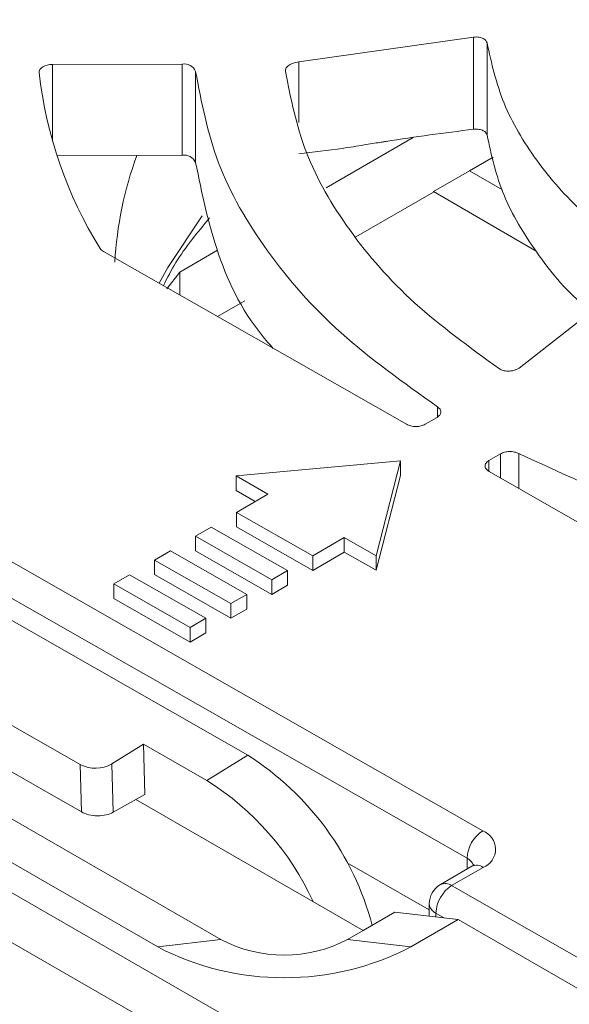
# Model space of a CAD drawing. Header units: millimetres. Extents: x -420 to 420, y -297 to 297.
# Tile 132 of 141: x 278 to 289, y 206 to 226. Entities that reach past the tile are written whole.
import ezdxf

# ---------------------------------------------------------------- set-up
doc = ezdxf.new("R2010")
doc.units = ezdxf.units.MM
doc.header["$MEASUREMENT"] = 0
doc.layers.add('layer 1', color=7, linetype='Continuous')

msp = doc.modelspace()

# ---------------------------------------------------------------- linework, layer by layer
at = {"layer": 'layer 1', "color": 7, "lineweight": 9}
for points in [[(309.9118, 251.7473), (309.9118, 251.7473), (255.7144, 220.4599), (255.7144, 220.4599)], [(310.374, 251.7016), (310.374, 251.7016), (256.1763, 220.414), (256.1763, 220.414)], [(303.3802, 246.5323), (303.3802, 246.5323), (261.2874, 222.2326), (261.2874, 222.2326)], [(303.2269, 245.9304), (303.2269, 245.9304), (262.2654, 222.0348), (262.2654, 222.0348)], [(303.4598, 245.9085), (303.4598, 245.9085), (262.4982, 222.013), (262.4982, 222.013)], [(283.319, 225.351), (283.319, 225.351), (286.9328, 225.8662), (286.9328, 225.8662)], [(286.9328, 223.9596), (286.9328, 223.9596), (286.9328, 225.8662), (286.9328, 225.8662)], [(287.2105, 225.7448), (287.2105, 225.7448), (287.2105, 223.8395), (287.2105, 223.8395)], [(278.2321, 225.3001), (278.2321, 225.3001), (280.9116, 225.3083), (280.9116, 225.3083)], [(278.2321, 225.3001), (278.2321, 225.3001), (278.2321, 223.7106), (278.2321, 223.7106)], [(281.1898, 225.1578), (281.1429, 225.2661), (281.0279, 225.3282), (280.9116, 225.3083)], [(280.9116, 223.4213), (280.9116, 223.4213), (280.9116, 225.3083), (280.9116, 225.3083)], [(283.319, 225.351), (283.319, 225.351), (283.319, 224.0987), (283.319, 224.0987)], [(277.9566, 225.1308), (278.0992, 223.8395), (278.5297, 222.5966), (279.2165, 221.4937)], [(281.1898, 225.1578), (281.1898, 225.1578), (281.1898, 223.2708), (281.1898, 223.2708)], [(283.888, 222.7508), (283.888, 222.7508), (285.6816, 223.7862), (285.6816, 223.7862)], [(281.1898, 223.2708), (281.1429, 223.3792), (281.0279, 223.4413), (280.9116, 223.4213)], [(280.9116, 223.4213), (280.9116, 223.4213), (278.3238, 223.4135), (278.3238, 223.4135)], [(279.9754, 223.4185), (279.7138, 222.7084), (279.5608, 221.9631), (279.5216, 221.2075)], [(287.3395, 223.3849), (287.3395, 223.3849), (286.8465, 223.1002), (286.8465, 223.1002)], [(286.107, 222.6733), (286.107, 222.6733), (286.8465, 223.1002), (286.8465, 223.1002)], [(286.8465, 223.1002), (286.8465, 223.1002), (287.5314, 222.7088), (287.5314, 222.7088)], [(286.107, 222.6613), (286.107, 222.6613), (284.501, 221.7342), (284.501, 221.7342)], [(286.107, 222.6733), (286.107, 222.6733), (286.107, 222.6613), (286.107, 222.6613)], [(286.107, 222.6733), (286.107, 222.6733), (288.226, 221.4371), (288.226, 221.4371)], [(279.2165, 221.4937), (279.2333, 221.4682), (279.2563, 221.4473), (279.2833, 221.4328)], [(285.5435, 217.8565), (285.5435, 217.8565), (279.2833, 221.4328), (279.2833, 221.4328)], [(280.8621, 221.0039), (280.8621, 221.0039), (281.6448, 221.456), (281.6448, 221.456)], [(273.7715, 182.6502), (273.7715, 182.6502), (340.4402, 221.1372), (340.4402, 221.1372)], [(280.8621, 221.0039), (280.8621, 221.0039), (280.5977, 220.6579), (280.5977, 220.6579)], [(280.8621, 220.5309), (280.8621, 220.5309), (280.8621, 221.0039), (280.8621, 221.0039)], [(287.8721, 219.0207), (287.8721, 219.0207), (290.416, 221.0093), (290.416, 221.0093)], [(256.1763, 220.414), (256.1763, 220.414), (290.8181, 200.4159), (290.8181, 200.4159)], [(282.2038, 220.4081), (282.2038, 220.4081), (281.6433, 220.0846), (281.6433, 220.0846)], [(341.0939, 220.0051), (341.0939, 220.0051), (274.4251, 181.5181), (274.4251, 181.5181)], [(290.2505, 199.708), (290.2505, 199.708), (255.609, 219.7062), (255.609, 219.7062)], [(286.1878, 218.0076), (286.1878, 218.0076), (286.1878, 218.218), (286.1878, 218.218)], [(285.9356, 217.8576), (285.9356, 217.8576), (286.1778, 217.9989), (286.1778, 217.9989)], [(272.6684, 217.7044), (272.6684, 217.7044), (287.1231, 209.4468), (287.1231, 209.4468)], [(254.678, 217.2877), (254.678, 217.2877), (289.3197, 197.2895), (289.3197, 197.2895)], [(286.798, 208.8798), (286.798, 208.8798), (272.3434, 217.1374), (272.3434, 217.1374)], [(287.2497, 217.1071), (287.2497, 217.1071), (287.4863, 217.245), (287.4863, 217.245)], [(287.4863, 216.7466), (287.4863, 216.7466), (287.4863, 217.245), (287.4863, 217.245)], [(287.8672, 217.2524), (287.8672, 217.2524), (287.8672, 216.5292), (287.8672, 216.5292)], [(279.6541, 178.4995), (279.6541, 178.4995), (346.3227, 216.9865), (346.3227, 216.9865)], [(285.4224, 217.1015), (285.4224, 217.1015), (282.0264, 216.7895), (282.0264, 216.7895)], [(284.9172, 215.1378), (284.9172, 215.1378), (285.4224, 217.1015), (285.4224, 217.1015)], [(285.4224, 217.1015), (285.4224, 217.1015), (285.4224, 216.7996), (285.4224, 216.7996)], [(287.2497, 217.1071), (287.2497, 217.1071), (287.2497, 216.8824), (287.2497, 216.8824)], [(282.0264, 216.7895), (282.0264, 216.7895), (282.6834, 216.414), (282.6834, 216.414)], [(282.0264, 216.7895), (282.0264, 216.7895), (282.0264, 216.4876), (282.0264, 216.4876)], [(284.9172, 214.8359), (284.9172, 214.8359), (285.4224, 216.7996), (285.4224, 216.7996)], [(293.512, 213.3043), (293.512, 213.3043), (287.2517, 216.8806), (287.2517, 216.8806)], [(288.7521, 196.5817), (288.7521, 196.5817), (254.1106, 216.5798), (254.1106, 216.5798)], [(347.9568, 216.4205), (347.9568, 216.4205), (280.3076, 177.3674), (280.3076, 177.3674)], [(282.0264, 216.4876), (282.0264, 216.4876), (282.4218, 216.2615), (282.4218, 216.2615)], [(282.6834, 216.414), (282.6834, 216.414), (282.0332, 216.0348), (282.0332, 216.0348)], [(282.0332, 216.0348), (282.0332, 216.0348), (283.61, 215.1339), (283.61, 215.1339)], [(282.0332, 216.0348), (282.0332, 216.0348), (282.0332, 215.7329), (282.0332, 215.7329)], [(281.513, 215.7313), (281.513, 215.7313), (281.188, 215.5416), (281.188, 215.5416)], [(283.0899, 214.8306), (283.0899, 214.8306), (281.513, 215.7313), (281.513, 215.7313)], [(282.0332, 215.7329), (282.0332, 215.7329), (283.61, 214.8321), (283.61, 214.8321)], [(274.3835, 215.5155), (274.3835, 215.5155), (282.2678, 211.0113), (282.2678, 211.0113)], [(281.188, 215.5416), (281.188, 215.5416), (281.188, 215.2397), (281.188, 215.2397)], [(281.188, 215.5416), (281.188, 215.5416), (282.7647, 214.6409), (282.7647, 214.6409)], [(283.61, 215.1339), (283.61, 215.1339), (284.2602, 215.5133), (284.2602, 215.5133)], [(284.2602, 215.5133), (284.2602, 215.5133), (284.9172, 215.1378), (284.9172, 215.1378)], [(284.2602, 215.5133), (284.2602, 215.5133), (284.2602, 215.2112), (284.2602, 215.2112)], [(280.6678, 215.2382), (280.6678, 215.2382), (280.3428, 215.0485), (280.3428, 215.0485)], [(282.2447, 214.3373), (282.2447, 214.3373), (280.6678, 215.2382), (280.6678, 215.2382)], [(281.188, 215.2397), (281.188, 215.2397), (282.7647, 214.339), (282.7647, 214.339)], [(283.61, 214.8321), (283.61, 214.8321), (284.2602, 215.2112), (284.2602, 215.2112)], [(283.61, 215.1339), (283.61, 215.1339), (283.61, 214.8321), (283.61, 214.8321)], [(284.2602, 215.2112), (284.2602, 215.2112), (284.9172, 214.8359), (284.9172, 214.8359)], [(284.9172, 215.1378), (284.9172, 215.1378), (284.9172, 214.8359), (284.9172, 214.8359)], [(280.3428, 215.0485), (280.3428, 215.0485), (280.3428, 214.7466), (280.3428, 214.7466)], [(280.3428, 215.0485), (280.3428, 215.0485), (281.9195, 214.1479), (281.9195, 214.1479)], [(279.8225, 214.7452), (279.8225, 214.7452), (279.4975, 214.5555), (279.4975, 214.5555)], [(281.3995, 213.8443), (281.3995, 213.8443), (279.8225, 214.7452), (279.8225, 214.7452)], [(280.3428, 214.7466), (280.3428, 214.7466), (281.9195, 213.8458), (281.9195, 213.8458)], [(282.7647, 214.6409), (282.7647, 214.6409), (283.0899, 214.8306), (283.0899, 214.8306)], [(283.0899, 214.8306), (283.0899, 214.8306), (283.0899, 214.5285), (283.0899, 214.5285)], [(279.4975, 214.5555), (279.4975, 214.5555), (279.4975, 214.2536), (279.4975, 214.2536)], [(279.4975, 214.5555), (279.4975, 214.5555), (281.0743, 213.6546), (281.0743, 213.6546)], [(282.7647, 214.6409), (282.7647, 214.6409), (282.7647, 214.339), (282.7647, 214.339)], [(282.7647, 214.339), (282.7647, 214.339), (283.0899, 214.5285), (283.0899, 214.5285)], [(269.2942, 214.3653), (269.2942, 214.3653), (281.713, 207.1962), (281.713, 207.1962)], [(281.9195, 214.1479), (281.9195, 214.1479), (282.2447, 214.3373), (282.2447, 214.3373)], [(282.2447, 214.3373), (282.2447, 214.3373), (282.2447, 214.0354), (282.2447, 214.0354)], [(280.4056, 207.0453), (280.4056, 207.0453), (267.987, 214.2144), (267.987, 214.2144)], [(279.4975, 214.2536), (279.4975, 214.2536), (281.0743, 213.3527), (281.0743, 213.3527)], [(281.9195, 214.1479), (281.9195, 214.1479), (281.9195, 213.8458), (281.9195, 213.8458)], [(281.9195, 213.8458), (281.9195, 213.8458), (282.2447, 214.0354), (282.2447, 214.0354)], [(281.0743, 213.6546), (281.0743, 213.6546), (281.3995, 213.8443), (281.3995, 213.8443)], [(281.0743, 213.6546), (281.0743, 213.6546), (281.0743, 213.3527), (281.0743, 213.3527)], [(281.3995, 213.8443), (281.3995, 213.8443), (281.3995, 213.5424), (281.3995, 213.5424)], [(281.0743, 213.3527), (281.0743, 213.3527), (281.3995, 213.5424), (281.3995, 213.5424)], [(278.8057, 210.8183), (278.8057, 210.8183), (274.2065, 213.4457), (274.2065, 213.4457)], [(274.235, 212.4655), (274.235, 212.4655), (278.8342, 209.8382), (278.8342, 209.8382)], [(279.4593, 210.8326), (279.4593, 210.8326), (280.1091, 211.2367), (280.1091, 211.2367)], [(280.1392, 210.1983), (280.1392, 210.1983), (280.1091, 211.2367), (280.1091, 211.2367)], [(280.1091, 211.2367), (280.1091, 211.2367), (281.4231, 210.4861), (281.4231, 210.4861)], [(281.4231, 210.4861), (281.4231, 210.4861), (282.2678, 211.0113), (282.2678, 211.0113)], [(284.8382, 207.491), (284.4535, 208.9454), (283.536, 210.202), (282.2678, 211.0113)], [(278.8057, 210.8183), (279.0122, 210.7131), (279.2576, 210.7187), (279.4593, 210.8326)], [(278.8342, 209.8382), (278.8342, 209.8382), (278.8057, 210.8183), (278.8057, 210.8183)], [(279.4593, 210.8326), (279.4593, 210.8326), (279.4883, 209.833), (279.4883, 209.833)], [(283.6159, 207.9841), (283.1443, 209.0138), (282.3821, 209.8835), (281.4231, 210.4861)], [(279.4883, 209.833), (279.4883, 209.833), (280.1392, 210.1983), (280.1392, 210.1983)], [(279.9573, 210.0962), (279.9573, 210.0962), (284.6541, 207.3847), (284.6541, 207.3847)], [(278.8342, 209.8382), (278.8342, 209.8382), (278.8342, 209.838), (278.8342, 209.838)], [(279.4883, 209.833), (279.4883, 209.833), (279.4883, 209.833), (279.4883, 209.833)], [(279.162, 209.7588), (279.162, 209.7588), (279.162, 209.7588), (279.162, 209.7588)], [(287.1231, 209.4468), (286.9295, 209.3214), (286.8084, 209.1103), (286.798, 208.8798)], [(284.3204, 208.7857), (284.3204, 208.7857), (286.0175, 207.816), (286.0175, 207.816)], [(286.9295, 208.7319), (286.9077, 208.797), (286.8602, 208.8504), (286.798, 208.8798)], [(286.798, 208.6563), (286.798, 208.6563), (286.798, 208.8798), (286.798, 208.8798)], [(286.8971, 208.714), (286.8971, 208.714), (286.247, 208.3348), (286.247, 208.3348)], [(287.1299, 208.6921), (287.1299, 208.6921), (286.4797, 208.313), (286.4797, 208.313)], [(287.1299, 208.6921), (287.0626, 208.7428), (286.9726, 208.7513), (286.8971, 208.714)], [(286.4797, 208.313), (286.4124, 208.3634), (286.3224, 208.372), (286.247, 208.3348)], [(286.247, 208.3348), (286.105, 208.252), (286.0175, 208.0998), (286.0175, 207.9355)], [(286.4797, 208.313), (286.2861, 208.1876), (286.1651, 207.9763), (286.1547, 207.7458)], [(286.4797, 208.313), (286.4797, 208.313), (294.6926, 203.6212), (294.6926, 203.6212)], [(284.6541, 207.3847), (284.6541, 207.3847), (285.3078, 207.7621), (285.3078, 207.7621)], [(285.3078, 207.7621), (285.3078, 207.7621), (286.615, 207.6114), (286.615, 207.6114)], [(286.0175, 207.9355), (286.0175, 207.9355), (286.0175, 207.6802), (286.0175, 207.6802)], [(286.0175, 207.9355), (286.0251, 207.8519), (286.0776, 207.7793), (286.1547, 207.7458)], [(286.615, 207.6114), (286.615, 207.6114), (285.6347, 207.0453), (285.6347, 207.0453)], [(286.3333, 207.6437), (286.3333, 207.6437), (286.1547, 207.7458), (286.1547, 207.7458)], [(286.1547, 207.7458), (286.1547, 207.7458), (286.1547, 207.6645), (286.1547, 207.6645)], [(286.615, 207.6114), (286.615, 207.6114), (294.2951, 203.1778), (294.2951, 203.1778)], [(284.3274, 207.1962), (284.3274, 207.1962), (284.6541, 207.3847), (284.6541, 207.3847)], [(280.4056, 207.0453), (280.4056, 207.0453), (281.713, 207.1962), (281.713, 207.1962)], [(281.713, 207.1962), (282.5327, 206.7713), (283.5077, 206.7713), (284.3274, 207.1962)], [(285.6347, 207.0453), (285.6347, 207.0453), (284.3274, 207.1962), (284.3274, 207.1962)], [(280.4056, 207.0453), (282.0452, 206.1958), (283.995, 206.1958), (285.6347, 207.0453)]]:
    msp.add_open_spline(points, degree=3, dxfattribs=at)
for points, knots in [([(286.9328, 225.8662), (286.9526, 225.8675), (286.9724, 225.8688), (286.9918, 225.8684), (286.9918, 225.8684), (287.0103, 225.8681), (287.0286, 225.8662), (287.046, 225.8633), (287.046, 225.8633), (287.0787, 225.8577), (287.1086, 225.8483), (287.134, 225.8355), (287.134, 225.8355), (287.1571, 225.8239), (287.1763, 225.8095), (287.1887, 225.793), (287.1887, 225.793), (287.1998, 225.778), (287.2051, 225.7614), (287.2105, 225.7448)], [0, 0, 0, 0, 0.1666667, 0.1666667, 0.1666667, 0.1666667, 0.3333333, 0.3333333, 0.3333333, 0.3333333, 0.5, 0.5, 0.5, 0.5, 0.6666667, 0.6666667, 0.6666667, 0.6666667, 1, 1, 1, 1]), ([(287.2105, 225.7448), (287.3044, 225.3268), (287.3981, 224.9088), (287.564, 224.4998), (287.564, 224.4998), (287.7276, 224.0968), (287.9611, 223.7027), (288.2393, 223.3193), (288.2393, 223.3193), (288.5135, 222.9414), (288.8309, 222.5742), (289.2065, 222.2287), (289.2065, 222.2287), (289.5768, 221.8884), (290.0039, 221.5693), (290.4307, 221.2502)], [0, 0, 0, 0, 0.2, 0.2, 0.2, 0.2, 0.4, 0.4, 0.4, 0.4, 0.6, 0.6, 0.6, 0.6, 1, 1, 1, 1]), ([(277.9566, 225.1308), (277.9566, 225.1308), (277.9592, 225.1632), (277.9592, 225.1632), (277.9592, 225.1632), (277.9592, 225.1632), (277.9729, 225.1946), (277.9729, 225.1946), (277.9729, 225.1946), (277.9729, 225.1946), (277.9973, 225.2238), (277.9973, 225.2238), (277.9973, 225.2238), (277.9973, 225.2238), (278.0313, 225.2497), (278.0313, 225.2497), (278.0313, 225.2497), (278.0313, 225.2497), (278.0738, 225.2709), (278.0738, 225.2709), (278.0738, 225.2709), (278.0738, 225.2709), (278.1226, 225.2868), (278.1226, 225.2868), (278.1226, 225.2868), (278.1226, 225.2868), (278.1763, 225.2966), (278.1763, 225.2966), (278.1763, 225.2966), (278.1763, 225.2966), (278.2321, 225.3001), (278.2321, 225.3001)], [0, 0, 0, 0, 0.1111111, 0.1111111, 0.1111111, 0.1111111, 0.2222222, 0.2222222, 0.2222222, 0.2222222, 0.3333333, 0.3333333, 0.3333333, 0.3333333, 0.4444444, 0.4444444, 0.4444444, 0.4444444, 0.5555556, 0.5555556, 0.5555556, 0.5555556, 0.6666667, 0.6666667, 0.6666667, 0.6666667, 0.7777778, 0.7777778, 0.7777778, 0.7777778, 1, 1, 1, 1]), ([(283.0437, 225.1558), (283.045, 225.1752), (283.0461, 225.1946), (283.0546, 225.2138), (283.0546, 225.2138), (283.0639, 225.2347), (283.082, 225.2552), (283.1047, 225.2733), (283.1047, 225.2733), (283.1169, 225.283), (283.1306, 225.292), (283.1454, 225.3003), (283.1454, 225.3003), (283.1611, 225.3088), (283.1779, 225.3166), (283.1959, 225.3233), (283.1959, 225.3233), (283.2145, 225.3303), (283.2343, 225.3362), (283.2546, 225.3406), (283.2546, 225.3406), (283.2757, 225.3453), (283.2973, 225.348), (283.319, 225.351)], [0, 0, 0, 0, 0.1428571, 0.1428571, 0.1428571, 0.1428571, 0.2857143, 0.2857143, 0.2857143, 0.2857143, 0.4285714, 0.4285714, 0.4285714, 0.4285714, 0.5714286, 0.5714286, 0.5714286, 0.5714286, 0.7142857, 0.7142857, 0.7142857, 0.7142857, 1, 1, 1, 1]), ([(281.1898, 225.1578), (281.3093, 224.5226), (281.4289, 223.8872), (281.6642, 223.2655), (281.6642, 223.2655), (281.8997, 222.6437), (282.2512, 222.0355), (282.6766, 221.445), (282.6766, 221.445), (283.1018, 220.8544), (283.6009, 220.2817), (284.1984, 219.7468), (284.1984, 219.7468), (284.7959, 219.2118), (285.4918, 218.7149), (286.1878, 218.218)], [0, 0, 0, 0, 0.2, 0.2, 0.2, 0.2, 0.4, 0.4, 0.4, 0.4, 0.6, 0.6, 0.6, 0.6, 1, 1, 1, 1]), ([(283.0437, 225.1558), (283.1557, 224.5938), (283.2676, 224.0317), (283.4796, 223.4816), (283.4796, 223.4816), (283.6917, 222.9316), (284.0039, 222.3932), (284.3798, 221.8704), (284.3798, 221.8704), (284.7558, 221.3474), (285.1956, 220.8398), (285.7206, 220.3647), (285.7206, 220.3647), (286.2457, 219.8895), (286.8559, 219.447), (287.4664, 219.0044)], [0, 0, 0, 0, 0.2, 0.2, 0.2, 0.2, 0.4, 0.4, 0.4, 0.4, 0.6, 0.6, 0.6, 0.6, 1, 1, 1, 1]), ([(286.9328, 223.9596), (286.3287, 223.8827), (285.7245, 223.8058), (285.125, 223.709), (285.125, 223.709), (285.1205, 223.7084), (285.1163, 223.7077), (285.1118, 223.7069), (285.1118, 223.7069), (285.1033, 223.7056), (285.095, 223.7042), (285.0865, 223.7029), (285.0865, 223.7029), (285.0573, 223.6981), (285.0281, 223.6934), (284.9987, 223.6886), (284.9987, 223.6886), (284.8909, 223.6711), (284.783, 223.6537), (284.6752, 223.6361), (284.6752, 223.6361), (284.5253, 223.6115), (284.3753, 223.587), (284.225, 223.5646), (284.225, 223.5646), (283.9244, 223.52), (283.6216, 223.4851), (283.319, 223.4503)], [0, 0, 0, 0, 0.125, 0.125, 0.125, 0.125, 0.25, 0.25, 0.25, 0.25, 0.375, 0.375, 0.375, 0.375, 0.5, 0.5, 0.5, 0.5, 0.625, 0.625, 0.625, 0.625, 0.75, 0.75, 0.75, 0.75, 1, 1, 1, 1]), ([(287.2105, 223.8395), (287.2051, 223.8561), (287.1998, 223.8728), (287.1887, 223.8877), (287.1887, 223.8877), (287.1763, 223.904), (287.1571, 223.9184), (287.134, 223.9299), (287.134, 223.9299), (287.1086, 223.9425), (287.0787, 223.9519), (287.0461, 223.9572), (287.0461, 223.9572), (287.0286, 223.96), (287.0103, 223.9619), (286.9918, 223.9622), (286.9918, 223.9622), (286.9724, 223.9624), (286.9526, 223.9611), (286.9328, 223.9596)], [0, 0, 0, 0, 0.1666667, 0.1666667, 0.1666667, 0.1666667, 0.3333333, 0.3333333, 0.3333333, 0.3333333, 0.5, 0.5, 0.5, 0.5, 0.6666667, 0.6666667, 0.6666667, 0.6666667, 1, 1, 1, 1]), ([(289.3707, 220.1922), (289.3154, 220.2358), (289.26, 220.2793), (289.2064, 220.3236), (289.2064, 220.3236), (288.8019, 220.6582), (288.5055, 221.0333), (288.2391, 221.4142), (288.2391, 221.4142), (287.9688, 221.8006), (287.7296, 222.1925), (287.564, 222.5948), (287.564, 222.5948), (287.3957, 223.0028), (287.3031, 223.4211), (287.2105, 223.8395)], [0, 0, 0, 0, 0.2, 0.2, 0.2, 0.2, 0.4, 0.4, 0.4, 0.4, 0.6, 0.6, 0.6, 0.6, 1, 1, 1, 1]), ([(282.7934, 219.4276), (282.754, 219.471), (282.7146, 219.5143), (282.6766, 219.5581), (282.6766, 219.5581), (282.1793, 220.1269), (281.8792, 220.7507), (281.6642, 221.3785), (281.6642, 221.3785), (281.4494, 222.0065), (281.3196, 222.6388), (281.1898, 223.2708)], [0, 0, 0, 0, 0.25, 0.25, 0.25, 0.25, 0.5, 0.5, 0.5, 0.5, 1, 1, 1, 1]), ([(281.3279, 222.1679), (281.3279, 222.1679), (280.6167, 221.1023), (280.6167, 221.1023), (280.6167, 221.1023), (280.6167, 221.1023), (280.4359, 220.7736), (280.4359, 220.7736)], [0, 0, 0, 0, 0.3333333, 0.3333333, 0.3333333, 0.3333333, 1, 1, 1, 1]), ([(280.5226, 220.7248), (280.6038, 220.8849), (280.6849, 221.045), (280.7816, 221.2031), (280.7816, 221.2031), (280.9728, 221.5157), (281.225, 221.8201), (281.4771, 222.1246)], [0, 0, 0, 0, 0.3333333, 0.3333333, 0.3333333, 0.3333333, 1, 1, 1, 1]), ([(287.8721, 219.0207), (287.8557, 219.0105), (287.8394, 219.0003), (287.8211, 218.9918), (287.8211, 218.9918), (287.8036, 218.9835), (287.7843, 218.9768), (287.7644, 218.9715), (287.7644, 218.9715), (287.7451, 218.9663), (287.7254, 218.9624), (287.7054, 218.9598), (287.7054, 218.9598), (287.6862, 218.9574), (287.6668, 218.9563), (287.6473, 218.9563), (287.6473, 218.9563), (287.6111, 218.9565), (287.5751, 218.9608), (287.5436, 218.9702), (287.5436, 218.9702), (287.5152, 218.9789), (287.4908, 218.9916), (287.4664, 219.0044)], [0, 0, 0, 0, 0.1428571, 0.1428571, 0.1428571, 0.1428571, 0.2857143, 0.2857143, 0.2857143, 0.2857143, 0.4285714, 0.4285714, 0.4285714, 0.4285714, 0.5714286, 0.5714286, 0.5714286, 0.5714286, 0.7142857, 0.7142857, 0.7142857, 0.7142857, 1, 1, 1, 1]), ([(286.1878, 218.218), (286.2081, 218.2015), (286.2285, 218.185), (286.241, 218.1666), (286.241, 218.1666), (286.2538, 218.1481), (286.2588, 218.1277), (286.2579, 218.1074), (286.2579, 218.1074), (286.2569, 218.0871), (286.2501, 218.0667), (286.2357, 218.0488), (286.2357, 218.0488), (286.2214, 218.0307), (286.1996, 218.0148), (286.1778, 217.9989)], [0, 0, 0, 0, 0.2, 0.2, 0.2, 0.2, 0.4, 0.4, 0.4, 0.4, 0.6, 0.6, 0.6, 0.6, 1, 1, 1, 1]), ([(285.9356, 217.8576), (285.9072, 217.8445), (285.8787, 217.8312), (285.846, 217.8227), (285.846, 217.8227), (285.8134, 217.8142), (285.7766, 217.8103), (285.74, 217.8101), (285.74, 217.8101), (285.7032, 217.8101), (285.6665, 217.8136), (285.6337, 217.8221), (285.6337, 217.8221), (285.601, 217.8305), (285.5722, 217.8434), (285.5435, 217.8565)], [0, 0, 0, 0, 0.2, 0.2, 0.2, 0.2, 0.4, 0.4, 0.4, 0.4, 0.6, 0.6, 0.6, 0.6, 1, 1, 1, 1]), ([(287.4863, 217.245), (287.5137, 217.2579), (287.5412, 217.2707), (287.5725, 217.2792), (287.5725, 217.2792), (287.6037, 217.2877), (287.6388, 217.2918), (287.6741, 217.2925), (287.6741, 217.2925), (287.7095, 217.293), (287.7451, 217.2903), (287.7773, 217.2831), (287.7773, 217.2831), (287.8095, 217.2759), (287.8383, 217.2642), (287.8672, 217.2524)], [0, 0, 0, 0, 0.2, 0.2, 0.2, 0.2, 0.4, 0.4, 0.4, 0.4, 0.6, 0.6, 0.6, 0.6, 1, 1, 1, 1]), ([(287.8672, 217.2524), (288.727, 216.8542), (289.587, 216.456), (290.5117, 216.1141), (290.5117, 216.1141), (291.4364, 215.7723), (292.4262, 215.487), (293.4462, 215.2441), (293.4462, 215.2441), (294.4659, 215.0012), (295.5162, 214.8004), (296.5893, 214.6662), (296.5893, 214.6662), (297.6625, 214.532), (298.7586, 214.4643), (299.8549, 214.3965)], [0, 0, 0, 0, 0.2, 0.2, 0.2, 0.2, 0.4, 0.4, 0.4, 0.4, 0.6, 0.6, 0.6, 0.6, 1, 1, 1, 1]), ([(287.2517, 216.8806), (287.2288, 216.8971), (287.2059, 216.9135), (287.1913, 216.9324), (287.1913, 216.9324), (287.1765, 216.9512), (287.1696, 216.9723), (287.1695, 216.9936), (287.1695, 216.9936), (287.1693, 217.0148), (287.1756, 217.0359), (287.19, 217.0549), (287.19, 217.0549), (287.2046, 217.0738), (287.2271, 217.0904), (287.2497, 217.1071)], [0, 0, 0, 0, 0.2, 0.2, 0.2, 0.2, 0.4, 0.4, 0.4, 0.4, 0.6, 0.6, 0.6, 0.6, 1, 1, 1, 1]), ([(278.8342, 209.8382), (278.9215, 209.7882), (279.0392, 209.7598), (279.162, 209.7588), (279.162, 209.7588), (279.2846, 209.7579), (279.4019, 209.7845), (279.4883, 209.833)], [0, 0, 0, 0, 0.3333333, 0.3333333, 0.3333333, 0.3333333, 1, 1, 1, 1]), ([(278.8342, 209.8382), (278.9215, 209.7882), (279.0392, 209.7598), (279.162, 209.7588), (279.162, 209.7588), (279.2846, 209.7579), (279.4019, 209.7845), (279.4883, 209.833)], [0, 0, 0, 0, 0.3333333, 0.3333333, 0.3333333, 0.3333333, 1, 1, 1, 1]), ([(278.8342, 209.8382), (278.9215, 209.7882), (279.0392, 209.7598), (279.162, 209.7588), (279.162, 209.7588), (279.2846, 209.7579), (279.4019, 209.7845), (279.4883, 209.833)], [0, 0, 0, 0, 0.3333333, 0.3333333, 0.3333333, 0.3333333, 1, 1, 1, 1]), ([(278.8342, 209.8382), (278.9215, 209.7882), (279.0392, 209.7598), (279.162, 209.7588), (279.162, 209.7588), (279.2846, 209.7579), (279.4019, 209.7845), (279.4883, 209.833)], [0, 0, 0, 0, 0.3333333, 0.3333333, 0.3333333, 0.3333333, 1, 1, 1, 1]), ([(278.8342, 209.8382), (278.9215, 209.7882), (279.0392, 209.7598), (279.162, 209.7588), (279.162, 209.7588), (279.2846, 209.7579), (279.4019, 209.7845), (279.4883, 209.833)], [0, 0, 0, 0, 0.3333333, 0.3333333, 0.3333333, 0.3333333, 1, 1, 1, 1]), ([(278.8342, 209.8382), (278.9215, 209.7882), (279.0392, 209.7598), (279.162, 209.7588), (279.162, 209.7588), (279.2846, 209.7579), (279.4019, 209.7845), (279.4883, 209.833)], [0, 0, 0, 0, 0.3333333, 0.3333333, 0.3333333, 0.3333333, 1, 1, 1, 1]), ([(278.8342, 209.8382), (278.9215, 209.7882), (279.0392, 209.7598), (279.162, 209.7588), (279.162, 209.7588), (279.2846, 209.7579), (279.4019, 209.7845), (279.4883, 209.833)], [0, 0, 0, 0, 0.3333333, 0.3333333, 0.3333333, 0.3333333, 1, 1, 1, 1]), ([(278.8342, 209.8382), (278.9215, 209.7882), (279.0392, 209.7598), (279.162, 209.7588), (279.162, 209.7588), (279.2846, 209.7579), (279.4019, 209.7845), (279.4883, 209.833)], [0, 0, 0, 0, 0.3333333, 0.3333333, 0.3333333, 0.3333333, 1, 1, 1, 1]), ([(278.8342, 209.8382), (278.9215, 209.7882), (279.0392, 209.7598), (279.162, 209.7588), (279.162, 209.7588), (279.2846, 209.7579), (279.4019, 209.7845), (279.4883, 209.833)], [0, 0, 0, 0, 0.3333333, 0.3333333, 0.3333333, 0.3333333, 1, 1, 1, 1]), ([(278.8342, 209.8382), (278.9215, 209.7882), (279.0392, 209.7598), (279.162, 209.7588), (279.162, 209.7588), (279.2846, 209.7579), (279.4019, 209.7845), (279.4883, 209.833)], [0, 0, 0, 0, 0.3333333, 0.3333333, 0.3333333, 0.3333333, 1, 1, 1, 1]), ([(278.8342, 209.8382), (278.9215, 209.7882), (279.0392, 209.7598), (279.162, 209.7588), (279.162, 209.7588), (279.2846, 209.7579), (279.4019, 209.7845), (279.4883, 209.833)], [0, 0, 0, 0, 0.3333333, 0.3333333, 0.3333333, 0.3333333, 1, 1, 1, 1]), ([(278.8342, 209.8382), (278.9215, 209.7882), (279.0392, 209.7598), (279.162, 209.7588), (279.162, 209.7588), (279.2846, 209.7579), (279.4019, 209.7845), (279.4883, 209.833)], [0, 0, 0, 0, 0.3333333, 0.3333333, 0.3333333, 0.3333333, 1, 1, 1, 1]), ([(278.8342, 209.8382), (278.9215, 209.7882), (279.0392, 209.7598), (279.162, 209.7588), (279.162, 209.7588), (279.2846, 209.7579), (279.4019, 209.7845), (279.4883, 209.833)], [0, 0, 0, 0, 0.3333333, 0.3333333, 0.3333333, 0.3333333, 1, 1, 1, 1]), ([(278.8342, 209.838), (278.9215, 209.7882), (279.0392, 209.7598), (279.162, 209.7588), (279.162, 209.7588), (279.2846, 209.7579), (279.4019, 209.7845), (279.4883, 209.833)], [0, 0, 0, 0, 0.3333333, 0.3333333, 0.3333333, 0.3333333, 1, 1, 1, 1]), ([(278.8342, 209.838), (278.9215, 209.7882), (279.0392, 209.7598), (279.162, 209.7588), (279.162, 209.7588), (279.2846, 209.7579), (279.4019, 209.7845), (279.4883, 209.833)], [0, 0, 0, 0, 0.3333333, 0.3333333, 0.3333333, 0.3333333, 1, 1, 1, 1]), ([(278.8342, 209.838), (278.9215, 209.7882), (279.0392, 209.7598), (279.162, 209.7588), (279.162, 209.7588), (279.2846, 209.7579), (279.4019, 209.7845), (279.4883, 209.833)], [0, 0, 0, 0, 0.3333333, 0.3333333, 0.3333333, 0.3333333, 1, 1, 1, 1]), ([(278.8342, 209.838), (278.9215, 209.7882), (279.0392, 209.7598), (279.162, 209.7588), (279.162, 209.7588), (279.2846, 209.7579), (279.4019, 209.7845), (279.4883, 209.833)], [0, 0, 0, 0, 0.3333333, 0.3333333, 0.3333333, 0.3333333, 1, 1, 1, 1]), ([(278.8342, 209.838), (278.9215, 209.7882), (279.0392, 209.7598), (279.162, 209.7588), (279.162, 209.7588), (279.2846, 209.7579), (279.4019, 209.7845), (279.4883, 209.833)], [0, 0, 0, 0, 0.3333333, 0.3333333, 0.3333333, 0.3333333, 1, 1, 1, 1]), ([(278.8342, 209.838), (278.9215, 209.7882), (279.0392, 209.7598), (279.162, 209.7588), (279.162, 209.7588), (279.2846, 209.7579), (279.4019, 209.7845), (279.4883, 209.833)], [0, 0, 0, 0, 0.3333333, 0.3333333, 0.3333333, 0.3333333, 1, 1, 1, 1]), ([(278.8342, 209.838), (278.9215, 209.7882), (279.0392, 209.7598), (279.162, 209.7588), (279.162, 209.7588), (279.2846, 209.7579), (279.4019, 209.7845), (279.4883, 209.833)], [0, 0, 0, 0, 0.3333333, 0.3333333, 0.3333333, 0.3333333, 1, 1, 1, 1]), ([(278.8342, 209.838), (278.9215, 209.7882), (279.0392, 209.7598), (279.162, 209.7588), (279.162, 209.7588), (279.2846, 209.7579), (279.4019, 209.7845), (279.4883, 209.833)], [0, 0, 0, 0, 0.3333333, 0.3333333, 0.3333333, 0.3333333, 1, 1, 1, 1]), ([(287.1299, 208.6921), (287.2861, 208.7532), (287.3883, 208.9042), (287.3869, 209.0719), (287.3869, 209.0719), (287.3854, 209.2395), (287.2804, 209.3887), (287.1231, 209.4468)], [0, 0, 0, 0, 0.3333333, 0.3333333, 0.3333333, 0.3333333, 1, 1, 1, 1]), ([(286.9474, 208.7509), (286.9476, 208.7504), (286.9478, 208.7496), (286.9393, 208.7434), (286.9393, 208.7434), (286.9308, 208.7373), (286.914, 208.7256), (286.8971, 208.714)], [0, 0, 0, 0, 0.3333333, 0.3333333, 0.3333333, 0.3333333, 1, 1, 1, 1])]:
    msp.add_open_spline(points, degree=3, knots=knots, dxfattribs=at)

doc.saveas('drawing.dxf')
